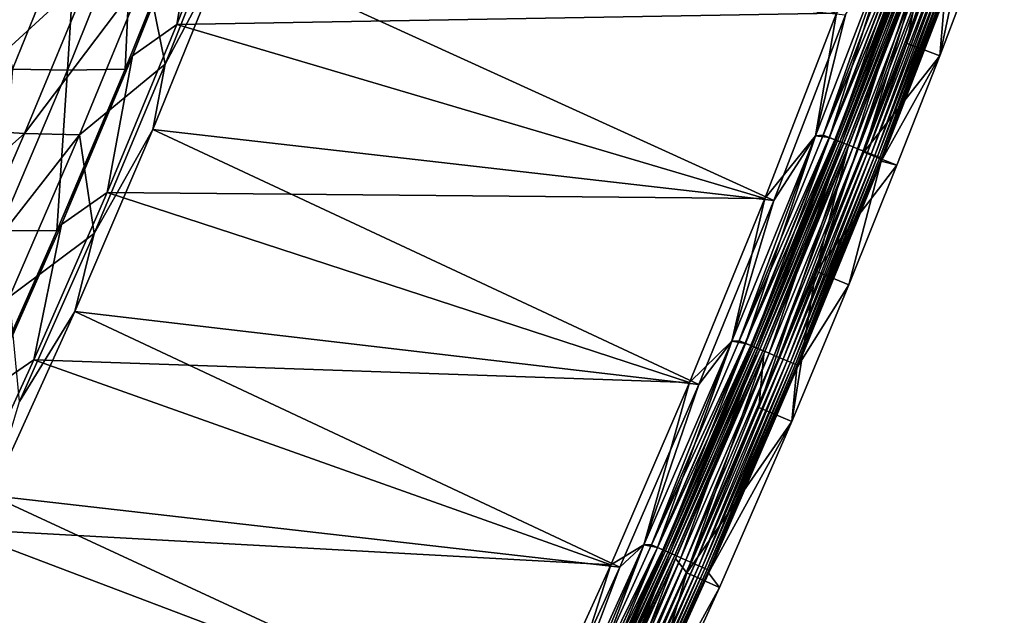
# Model space of a CAD drawing. Header units: metres. Extents: x 0 to 1400, y -1400 to 0.
# Tile 254 of 256: x 1258 to 1341, y -827 to -777. Entities that reach past the tile are written whole.
import ezdxf

# ---------------------------------------------------------------- set-up
doc = ezdxf.new("R2010")
doc.units = ezdxf.units.M

msp = doc.modelspace()

# ---------------------------------------------------------------- linework, layer by layer
at = {"layer": 'None'}
for points in [[(1340.703247, -752.891785, -5.918313), (1336.217651, -769.192322, -80.052361), (1332.480469, -779.063477, -80.052361)], [(1340.703247, -752.891785, -5.918313), (1332.480469, -779.063477, -80.052361), (1334.312012, -770.447388, -5.918313)], [(1276.948486, -763.044983, -29.542738), (1271.26123, -777.498657, -29.5424), (1326.619751, -776.539124)], [(1271.26123, -777.498657, -29.5424), (1276.948486, -763.044983, -29.542738), (1273.235352, -765.860413, -30.957327)], [(1267.541016, -780.125427, -30.957476), (1273.235352, -765.860413, -30.957327), (1272.39209, -767.581543, -32.356552)], [(1271.26123, -777.498657, -29.5424), (1273.235352, -765.860413, -30.957327), (1267.541016, -780.125427, -30.957476)], [(1275.986206, -766.505188, -32.844967), (1270.280396, -780.836548, -32.845013), (1268.714478, -773.073181, -60.69873)], [(1275.349487, -771.286072, -32.127712), (1270.280396, -780.836548, -32.845013), (1275.986206, -766.505188, -32.844967)], [(1257.462524, -781.24884, -88.135071), (1262.92627, -767.78186, -88.134338), (1254.318481, -767.470337, -144.006454)], [(1266.910522, -781.250732, -32.357498), (1267.541016, -780.125427, -30.957476), (1272.39209, -767.581543, -32.356552)], [(1266.910522, -781.250732, -32.357498), (1272.39209, -767.581543, -32.356552), (1267.546021, -767.75647, -60.227547)], [(1262.074463, -781.322754, -60.228748), (1262.92627, -767.78186, -88.134338), (1257.462524, -781.24884, -88.135071)], [(1266.910522, -781.250732, -32.357498), (1267.546021, -767.75647, -60.227547), (1262.074463, -781.322754, -60.228748)], [(1262.074463, -781.322754, -60.228748), (1267.546021, -767.75647, -60.227547), (1262.92627, -767.78186, -88.134338)], [(1332.480469, -779.063477, -80.052361), (1336.217651, -769.192322, -80.052361), (1335.279785, -780.140747, -80)], [(1336.217651, -769.192322, -80.052361), (1339.028687, -770.238953, -80), (1335.279785, -780.140747, -80)], [(1326.030762, -786.996826, -0.112516), (1331.567749, -769.45636), (1324.864624, -786.836121)], [(1324.864624, -786.836121), (1331.567749, -769.45636), (1326.619751, -776.539124)], [(1331.567993, -769.455688, -3), (1324.864868, -786.835449, -3), (1327.38855, -776.693176, -3)], [(1324.864868, -786.835449, -3), (1331.567993, -769.455688, -3), (1325.493652, -786.783875, -3.055977)], [(1325.493652, -786.783875, -3.055977), (1332.198486, -769.380432, -3.055977), (1332.716064, -769.574158, -3.221156)], [(1325.493652, -786.783875, -3.055977), (1331.567993, -769.455688, -3), (1332.198486, -769.380432, -3.055977)], [(1326.007446, -786.98761, -3.221156), (1325.493652, -786.783875, -3.055977), (1332.716064, -769.574158, -3.221156)], [(1326.007446, -786.98761, -3.221156), (1332.716064, -769.574158, -3.221156), (1333.193237, -769.752747, -3.490045)], [(1326.481079, -787.175415, -3.490045), (1326.007446, -786.98761, -3.221156), (1333.193237, -769.752747, -3.490045)], [(1326.030762, -786.996826, -0.112516), (1332.739502, -769.582886, -0.112516), (1331.567749, -769.45636)], [(1326.554565, -787.204529, -0.251606), (1332.739502, -769.582886, -0.112516), (1326.030762, -786.996826, -0.112516)], [(1326.481079, -787.175415, -3.490045), (1333.193237, -769.752747, -3.490045), (1333.411133, -769.83429, -3.660043)], [(1326.697388, -787.261169, -3.660043), (1326.481079, -787.175415, -3.490045), (1333.411133, -769.83429, -3.660043)], [(1326.554565, -787.204529, -0.251606), (1333.267212, -769.780396, -0.251606), (1332.739502, -769.582886, -0.112516)], [(1327.063477, -787.406372, -0.444534), (1333.267212, -769.780396, -0.251606), (1326.554565, -787.204529, -0.251606)], [(1333.411133, -769.83429, -3.660043), (1333.612549, -769.909607, -3.851689), (1326.697388, -787.261169, -3.660043)], [(1333.612549, -769.909607, -3.851689), (1326.897217, -787.340454, -3.851689), (1326.697388, -787.261169, -3.660043)], [(1333.612549, -769.909607, -3.851689), (1333.958496, -770.039124, -4.292985), (1326.897217, -787.340454, -3.851689)], [(1333.958496, -770.039124, -4.292985), (1327.240601, -787.476624, -4.292985), (1326.897217, -787.340454, -3.851689)], [(1327.063477, -787.406372, -0.444534), (1333.779907, -769.97229, -0.444534), (1333.267212, -769.780396, -0.251606)], [(1328.015381, -787.783813, -0.985015), (1333.779907, -769.97229, -0.444534), (1327.063477, -787.406372, -0.444534)], [(1333.958496, -770.039124, -4.292985), (1334.218628, -770.136475, -4.797701), (1327.240601, -787.476624, -4.292985)], [(1334.218628, -770.136475, -4.797701), (1327.498779, -787.578979, -4.797701), (1327.240601, -787.476624, -4.292985)], [(1334.218628, -770.136475, -4.797701), (1334.382324, -770.197693, -5.347445), (1327.498779, -787.578979, -4.797701)], [(1328.015381, -787.783813, -0.985015), (1334.739136, -770.331238, -0.985015), (1333.779907, -769.97229, -0.444534)], [(1334.312012, -770.447388, -5.918313), (1328.906616, -788.209778, -80.052361), (1324.875244, -798.210571, -80.052361)], [(1334.312012, -770.447388, -5.918313), (1324.875244, -798.210571, -80.052361), (1327.582397, -787.877686, -5.918313)], [(1334.382324, -770.197693, -5.347445), (1327.661255, -787.643433, -5.347445), (1327.498779, -787.578979, -4.797701)], [(1334.312012, -770.447388, -5.918313), (1327.582397, -787.877686, -5.918313), (1327.661255, -787.643433, -5.347445)], [(1334.382324, -770.197693, -5.347445), (1334.312012, -770.447388, -5.918313), (1327.661255, -787.643433, -5.347445)], [(1328.450073, -787.956238, -1.326719), (1334.739136, -770.331238, -0.985015), (1328.015381, -787.783813, -0.985015)], [(1328.450073, -787.956238, -1.326719), (1335.177002, -770.495117, -1.326719), (1334.739136, -770.331238, -0.985015)], [(1328.851929, -788.11554, -1.711938), (1335.177002, -770.495117, -1.326719), (1328.450073, -787.956238, -1.326719)], [(1328.851929, -788.11554, -1.711938), (1335.581787, -770.646606, -1.711938), (1335.177002, -770.495117, -1.326719)], [(1329.216919, -788.260315, -2.137379), (1335.581787, -770.646606, -1.711938), (1328.851929, -788.11554, -1.711938)], [(1332.480469, -779.063477, -80.052361), (1328.906616, -788.209778, -80.052361), (1334.312012, -770.447388, -5.918313)], [(1329.216919, -788.260315, -2.137379), (1335.949585, -770.784241, -2.137379), (1335.581787, -770.646606, -1.711938)], [(1329.542114, -788.389221, -2.598965), (1335.949585, -770.784241, -2.137379), (1329.216919, -788.260315, -2.137379)], [(1329.542114, -788.389221, -2.598965), (1336.277222, -770.90686, -2.598965), (1335.949585, -770.784241, -2.137379)], [(1329.824463, -788.501221, -3.09242), (1336.277222, -770.90686, -2.598965), (1329.542114, -788.389221, -2.598965)], [(1329.824463, -788.501221, -3.09242), (1336.561768, -771.013306, -3.09242), (1336.277222, -770.90686, -2.598965)], [(1330.061035, -788.595032, -3.61347), (1336.561768, -771.013306, -3.09242), (1329.824463, -788.501221, -3.09242)], [(1330.061035, -788.595032, -3.61347), (1336.800049, -771.102539, -3.61347), (1336.561768, -771.013306, -3.09242)], [(1337.12085, -771.49939, -5.865956), (1335.279785, -780.140747, -80), (1339.028687, -770.238953, -80)], [(1321.372314, -792.277405, -3), (1269.250122, -786.319458, -32.12735), (1275.349487, -771.286072, -32.127712)], [(1275.349487, -771.286072, -32.127712), (1269.250122, -786.319458, -32.12735), (1270.280396, -780.836548, -32.845013)], [(1327.38855, -776.693176, -3), (1321.372314, -792.277405, -3), (1275.349487, -771.286072, -32.127712)], [(1330.249268, -788.669617, -4.157492), (1336.800049, -771.102539, -3.61347), (1330.061035, -788.595032, -3.61347)], [(1330.249268, -788.669617, -4.157492), (1336.989746, -771.173462, -4.157492), (1336.800049, -771.102539, -3.61347)], [(1330.387695, -788.724548, -4.718482), (1336.989746, -771.173462, -4.157492), (1330.249268, -788.669617, -4.157492)], [(1330.370239, -788.984009, -5.865956), (1337.217407, -771.258667, -5.290087), (1330.47522, -788.759277, -5.290087)], [(1330.370239, -788.984009, -5.865956), (1337.12085, -771.49939, -5.865956), (1337.217407, -771.258667, -5.290087)], [(1337.12085, -771.49939, -5.865956), (1330.370239, -788.984009, -5.865956), (1335.279785, -780.140747, -80)], [(1330.387695, -788.724548, -4.718482), (1337.12915, -771.225647, -4.718482), (1336.989746, -771.173462, -4.157492)], [(1330.47522, -788.759277, -5.290087), (1337.12915, -771.225647, -4.718482), (1330.387695, -788.724548, -4.718482)], [(1330.47522, -788.759277, -5.290087), (1337.217407, -771.258667, -5.290087), (1337.12915, -771.225647, -4.718482)], [(1264.095093, -773.073608, -88.590881), (1249.877563, -786.113403, -144.436371), (1255.483521, -772.714966, -144.435211)], [(1264.095093, -773.073608, -88.590881), (1258.477661, -786.661987, -88.591599), (1249.877563, -786.113403, -144.436371)], [(1268.714478, -773.073181, -60.69873), (1258.477661, -786.661987, -88.591599), (1264.095093, -773.073608, -88.590881)], [(1268.714478, -773.073181, -60.69873), (1263.088013, -786.762268, -60.699455), (1258.477661, -786.661987, -88.591599)], [(1270.280396, -780.836548, -32.845013), (1263.088013, -786.762268, -60.699455), (1268.714478, -773.073181, -60.69873)], [(1326.619751, -776.539124), (1271.26123, -777.498657, -29.5424), (1320.608032, -792.104736)], [(1320.608032, -792.104736), (1324.864624, -786.836121), (1326.619751, -776.539124)], [(1327.38855, -776.693176, -3), (1324.864868, -786.835449, -3), (1321.372314, -792.277405, -3)], [(1271.26123, -777.498657, -29.5424), (1265.404053, -791.596069, -29.542057), (1320.608032, -792.104736)], [(1265.404053, -791.596069, -29.542057), (1271.26123, -777.498657, -29.5424), (1267.541016, -780.125427, -30.957476)], [(1332.480469, -779.063477, -80.052361), (1335.279785, -780.140747, -80), (1328.906616, -788.209778, -80.052361)], [(1261.579102, -794.28009, -30.957699), (1267.541016, -780.125427, -30.957476), (1266.910522, -781.250732, -32.357498)], [(1265.404053, -791.596069, -29.542057), (1267.541016, -780.125427, -30.957476), (1261.579102, -794.28009, -30.957699)], [(1270.280396, -780.836548, -32.845013), (1264.301758, -795.055908, -32.84507), (1263.088013, -786.762268, -60.699455)], [(1269.250122, -786.319458, -32.12735), (1264.301758, -795.055908, -32.84507), (1270.280396, -780.836548, -32.845013)], [(1335.279785, -780.140747, -80), (1331.694946, -789.315491, -80), (1328.906616, -788.209778, -80.052361)], [(1330.370239, -788.984009, -5.865956), (1331.694946, -789.315491, -80), (1335.279785, -780.140747, -80)], [(1256.351196, -794.799805, -60.229759), (1262.074463, -781.322754, -60.228748), (1257.462524, -781.24884, -88.135071)], [(1261.172974, -794.83313, -32.358467), (1262.074463, -781.322754, -60.228748), (1256.351196, -794.799805, -60.229759)], [(1261.172974, -794.83313, -32.358467), (1261.579102, -794.28009, -30.957699), (1266.910522, -781.250732, -32.357498)], [(1261.172974, -794.83313, -32.358467), (1266.910522, -781.250732, -32.357498), (1262.074463, -781.322754, -60.228748)], [(1258.477661, -786.661987, -88.591599), (1244.025879, -799.411987, -144.436707), (1249.877563, -786.113403, -144.436371)], [(1258.477661, -786.661987, -88.591599), (1252.607666, -800.153931, -88.591843), (1244.025879, -799.411987, -144.436707)], [(1263.088013, -786.762268, -60.699455), (1252.607666, -800.153931, -88.591843), (1258.477661, -786.661987, -88.591599)], [(1315.052124, -807.740845, -3), (1262.695313, -801.591187, -32.126972), (1269.250122, -786.319458, -32.12735)], [(1269.250122, -786.319458, -32.12735), (1262.695313, -801.591187, -32.126972), (1264.301758, -795.055908, -32.84507)], [(1321.372314, -792.277405, -3), (1315.052124, -807.740845, -3), (1269.250122, -786.319458, -32.12735)], [(1263.088013, -786.762268, -60.699455), (1257.2052, -800.357056, -60.699963), (1252.607666, -800.153931, -88.591843)], [(1264.301758, -795.055908, -32.84507), (1257.2052, -800.357056, -60.699963), (1263.088013, -786.762268, -60.699455)], [(1318.985718, -804.277039, -0.112516), (1324.864624, -786.836121), (1317.825439, -804.08252)], [(1317.825439, -804.08252), (1324.864624, -786.836121), (1320.608032, -792.104736)], [(1324.864868, -786.835449, -3), (1317.825806, -804.081848, -3), (1321.372314, -792.277405, -3)], [(1317.825806, -804.081848, -3), (1324.864868, -786.835449, -3), (1318.453003, -804.053711, -3.055977)], [(1318.453003, -804.053711, -3.055977), (1325.493652, -786.783875, -3.055977), (1326.007446, -786.98761, -3.221156)], [(1318.453003, -804.053711, -3.055977), (1324.864868, -786.835449, -3), (1325.493652, -786.783875, -3.055977)], [(1318.962646, -804.267395, -3.221156), (1318.453003, -804.053711, -3.055977), (1326.007446, -786.98761, -3.221156)], [(1318.962646, -804.267395, -3.221156), (1326.007446, -786.98761, -3.221156), (1326.481079, -787.175415, -3.490045)], [(1319.432617, -804.464355, -3.490045), (1318.962646, -804.267395, -3.221156), (1326.481079, -787.175415, -3.490045)], [(1318.985718, -804.277039, -0.112516), (1326.030762, -786.996826, -0.112516), (1324.864624, -786.836121)], [(1319.505371, -804.494873, -0.251606), (1326.030762, -786.996826, -0.112516), (1318.985718, -804.277039, -0.112516)], [(1319.432617, -804.464355, -3.490045), (1326.481079, -787.175415, -3.490045), (1326.697388, -787.261169, -3.660043)], [(1319.647095, -804.55426, -3.660043), (1319.432617, -804.464355, -3.490045), (1326.697388, -787.261169, -3.660043)], [(1319.505371, -804.494873, -0.251606), (1326.554565, -787.204529, -0.251606), (1326.030762, -786.996826, -0.112516)], [(1320.010254, -804.706543, -0.444534), (1326.554565, -787.204529, -0.251606), (1319.505371, -804.494873, -0.251606)], [(1326.697388, -787.261169, -3.660043), (1326.897217, -787.340454, -3.851689), (1319.647095, -804.55426, -3.660043)], [(1326.897217, -787.340454, -3.851689), (1319.845459, -804.63739, -3.851689), (1319.647095, -804.55426, -3.660043)], [(1326.897217, -787.340454, -3.851689), (1327.240601, -787.476624, -4.292985), (1319.845459, -804.63739, -3.851689)], [(1327.240601, -787.476624, -4.292985), (1320.186157, -804.780212, -4.292985), (1319.845459, -804.63739, -3.851689)], [(1320.010254, -804.706543, -0.444534), (1327.063477, -787.406372, -0.444534), (1326.554565, -787.204529, -0.251606)], [(1320.954834, -805.102417, -0.985015), (1327.063477, -787.406372, -0.444534), (1320.010254, -804.706543, -0.444534)], [(1327.240601, -787.476624, -4.292985), (1327.498779, -787.578979, -4.797701), (1320.186157, -804.780212, -4.292985)], [(1320.954834, -805.102417, -0.985015), (1328.015381, -787.783813, -0.985015), (1327.063477, -787.406372, -0.444534)], [(1324.875244, -798.210571, -80.052361), (1320.095947, -809.667419, -80.052361), (1327.582397, -787.877686, -5.918313)], [(1327.582397, -787.877686, -5.918313), (1320.095947, -809.667419, -80.052361), (1320.517334, -805.176208, -5.918313)], [(1327.498779, -787.578979, -4.797701), (1320.442261, -804.887573, -4.797701), (1320.186157, -804.780212, -4.292985)], [(1327.498779, -787.578979, -4.797701), (1327.661255, -787.643433, -5.347445), (1320.442261, -804.887573, -4.797701)], [(1327.661255, -787.643433, -5.347445), (1320.603516, -804.9552, -5.347445), (1320.442261, -804.887573, -4.797701)], [(1327.582397, -787.877686, -5.918313), (1320.517334, -805.176208, -5.918313), (1320.603516, -804.9552, -5.347445)], [(1327.661255, -787.643433, -5.347445), (1327.582397, -787.877686, -5.918313), (1320.603516, -804.9552, -5.347445)], [(1321.385986, -805.283203, -1.326719), (1328.015381, -787.783813, -0.985015), (1320.954834, -805.102417, -0.985015)], [(1321.385986, -805.283203, -1.326719), (1328.450073, -787.956238, -1.326719), (1328.015381, -787.783813, -0.985015)], [(1321.784668, -805.450317, -1.711938), (1328.450073, -787.956238, -1.326719), (1321.385986, -805.283203, -1.326719)], [(1321.784668, -805.450317, -1.711938), (1328.851929, -788.11554, -1.711938), (1328.450073, -787.956238, -1.326719)], [(1322.146851, -805.602112, -2.137379), (1328.851929, -788.11554, -1.711938), (1321.784668, -805.450317, -1.711938)], [(1322.146851, -805.602112, -2.137379), (1329.216919, -788.260315, -2.137379), (1328.851929, -788.11554, -1.711938)], [(1322.469482, -805.737366, -2.598965), (1329.216919, -788.260315, -2.137379), (1322.146851, -805.602112, -2.137379)], [(1322.469482, -805.737366, -2.598965), (1329.542114, -788.389221, -2.598965), (1329.216919, -788.260315, -2.137379)], [(1328.906616, -788.209778, -80.052361), (1331.694946, -789.315491, -80), (1324.875244, -798.210571, -80.052361)], [(1322.749634, -805.854797, -3.09242), (1329.542114, -788.389221, -2.598965), (1322.469482, -805.737366, -2.598965)], [(1322.749634, -805.854797, -3.09242), (1329.824463, -788.501221, -3.09242), (1329.542114, -788.389221, -2.598965)], [(1322.984253, -805.953186, -3.61347), (1329.824463, -788.501221, -3.09242), (1322.749634, -805.854797, -3.09242)], [(1322.984253, -805.953186, -3.61347), (1330.061035, -788.595032, -3.61347), (1329.824463, -788.501221, -3.09242)], [(1323.171021, -806.031433, -4.157492), (1330.061035, -788.595032, -3.61347), (1322.984253, -805.953186, -3.61347)], [(1323.171021, -806.031433, -4.157492), (1330.249268, -788.669617, -4.157492), (1330.061035, -788.595032, -3.61347)], [(1323.30835, -806.08905, -4.718482), (1330.249268, -788.669617, -4.157492), (1323.171021, -806.031433, -4.157492)], [(1323.283203, -806.336426, -5.865956), (1330.47522, -788.759277, -5.290087), (1323.395264, -806.125427, -5.290087)], [(1323.283203, -806.336426, -5.865956), (1330.370239, -788.984009, -5.865956), (1330.47522, -788.759277, -5.290087)], [(1330.370239, -788.984009, -5.865956), (1323.283203, -806.336426, -5.865956), (1327.651001, -799.347412, -80)], [(1323.30835, -806.08905, -4.718482), (1330.387695, -788.724548, -4.718482), (1330.249268, -788.669617, -4.157492)], [(1323.395264, -806.125427, -5.290087), (1330.387695, -788.724548, -4.718482), (1323.30835, -806.08905, -4.718482)], [(1323.395264, -806.125427, -5.290087), (1330.47522, -788.759277, -5.290087), (1330.387695, -788.724548, -4.718482)], [(1331.694946, -789.315491, -80), (1330.370239, -788.984009, -5.865956), (1327.651001, -799.347412, -80)], [(1331.694946, -789.315491, -80), (1327.651001, -799.347412, -80), (1324.875244, -798.210571, -80.052361)], [(1265.404053, -791.596069, -29.542057), (1259.251953, -805.659729, -29.541704), (1314.292847, -807.549744)], [(1259.251953, -805.659729, -29.541704), (1265.404053, -791.596069, -29.542057), (1261.579102, -794.28009, -30.957699)], [(1320.608032, -792.104736), (1265.404053, -791.596069, -29.542057), (1314.292847, -807.549744)], [(1314.292847, -807.549744), (1317.825439, -804.08252), (1320.608032, -792.104736)], [(1321.372314, -792.277405, -3), (1317.825806, -804.081848, -3), (1315.052124, -807.740845, -3)], [(1255.183472, -808.326355, -32.359447), (1261.172974, -794.83313, -32.358467), (1256.351196, -794.799805, -60.229759)], [(1255.183472, -808.326355, -32.359447), (1255.353638, -808.32196, -30.957983), (1261.172974, -794.83313, -32.358467)], [(1255.353638, -808.32196, -30.957983), (1261.579102, -794.28009, -30.957699), (1261.172974, -794.83313, -32.358467)], [(1259.251953, -805.659729, -29.541704), (1261.579102, -794.28009, -30.957699), (1255.353638, -808.32196, -30.957983)], [(1264.301758, -795.055908, -32.84507), (1258.056274, -809.160156, -32.845074), (1257.2052, -800.357056, -60.699963)], [(1262.695313, -801.591187, -32.126972), (1258.056274, -809.160156, -32.845074), (1264.301758, -795.055908, -32.84507)], [(1322.856812, -810.839905, -80), (1320.095947, -809.667419, -80.052361), (1324.875244, -798.210571, -80.052361)], [(1324.875244, -798.210571, -80.052361), (1327.651001, -799.347412, -80), (1322.856812, -810.839905, -80)], [(1327.651001, -799.347412, -80), (1323.283203, -806.336426, -5.865956), (1322.856812, -810.839905, -80)], [(1308.434082, -823.079224, -3), (1255.683228, -817.057434, -32.126579), (1262.695313, -801.591187, -32.126972)], [(1262.695313, -801.591187, -32.126972), (1255.683228, -817.057434, -32.126579), (1258.056274, -809.160156, -32.845074)], [(1315.052124, -807.740845, -3), (1308.434082, -823.079224, -3), (1262.695313, -801.591187, -32.126972)], [(1311.078491, -821.18335, -3.055977), (1318.453003, -804.053711, -3.055977), (1318.962646, -804.267395, -3.221156)], [(1311.078491, -821.18335, -3.055977), (1317.825806, -804.081848, -3), (1318.453003, -804.053711, -3.055977)], [(1311.606812, -821.416992, -0.112516), (1317.825439, -804.08252), (1310.452881, -821.189087)], [(1310.452881, -821.189087), (1317.825439, -804.08252), (1314.292847, -807.549744)], [(1317.825806, -804.081848, -3), (1310.453247, -821.188416, -3), (1315.052124, -807.740845, -3)], [(1310.453247, -821.188416, -3), (1317.825806, -804.081848, -3), (1311.078491, -821.18335, -3.055977)], [(1311.583984, -821.40686, -3.221156), (1311.078491, -821.18335, -3.055977), (1318.962646, -804.267395, -3.221156)], [(1311.583984, -821.40686, -3.221156), (1318.962646, -804.267395, -3.221156), (1319.432617, -804.464355, -3.490045)], [(1312.049927, -821.612915, -3.490045), (1311.583984, -821.40686, -3.221156), (1319.432617, -804.464355, -3.490045)], [(1311.606812, -821.416992, -0.112516), (1318.985718, -804.277039, -0.112516), (1317.825439, -804.08252)], [(1312.122192, -821.644897, -0.251606), (1318.985718, -804.277039, -0.112516), (1311.606812, -821.416992, -0.112516)], [(1312.049927, -821.612915, -3.490045), (1319.432617, -804.464355, -3.490045), (1319.647095, -804.55426, -3.660043)], [(1312.262695, -821.707031, -3.660043), (1312.049927, -821.612915, -3.490045), (1319.647095, -804.55426, -3.660043)], [(1312.122192, -821.644897, -0.251606), (1319.505371, -804.494873, -0.251606), (1318.985718, -804.277039, -0.112516)], [(1312.622803, -821.866272, -0.444534), (1319.505371, -804.494873, -0.251606), (1312.122192, -821.644897, -0.251606)], [(1319.647095, -804.55426, -3.660043), (1319.845459, -804.63739, -3.851689), (1312.262695, -821.707031, -3.660043)], [(1319.845459, -804.63739, -3.851689), (1312.459351, -821.794006, -3.851689), (1312.262695, -821.707031, -3.660043)], [(1319.845459, -804.63739, -3.851689), (1320.186157, -804.780212, -4.292985), (1312.459351, -821.794006, -3.851689)], [(1320.186157, -804.780212, -4.292985), (1312.797241, -821.943359, -4.292985), (1312.459351, -821.794006, -3.851689)], [(1312.622803, -821.866272, -0.444534), (1320.010254, -804.706543, -0.444534), (1319.505371, -804.494873, -0.251606)], [(1313.559448, -822.280457, -0.985015), (1320.010254, -804.706543, -0.444534), (1312.622803, -821.866272, -0.444534)], [(1320.186157, -804.780212, -4.292985), (1320.442261, -804.887573, -4.797701), (1312.797241, -821.943359, -4.292985)], [(1320.442261, -804.887573, -4.797701), (1313.051147, -822.055725, -4.797701), (1312.797241, -821.943359, -4.292985)], [(1320.442261, -804.887573, -4.797701), (1320.603516, -804.9552, -5.347445), (1313.051147, -822.055725, -4.797701)], [(1313.559448, -822.280457, -0.985015), (1320.954834, -805.102417, -0.985015), (1320.010254, -804.706543, -0.444534)], [(1259.251953, -805.659729, -29.541704), (1252.734131, -819.834717, -29.541344), (1307.68042, -822.869812)], [(1252.734131, -819.834717, -29.541344), (1259.251953, -805.659729, -29.541704), (1255.353638, -808.32196, -30.957983)], [(1314.292847, -807.549744), (1259.251953, -805.659729, -29.541704), (1307.68042, -822.869812)], [(1320.603516, -804.9552, -5.347445), (1313.21106, -822.126404, -5.347445), (1313.051147, -822.055725, -4.797701)], [(1320.517334, -805.176208, -5.918313), (1313.119751, -822.336304, -5.918313), (1313.21106, -822.126404, -5.347445)], [(1320.517334, -805.176208, -5.918313), (1314.071411, -823.547913, -80.052361), (1313.119751, -822.336304, -5.918313)], [(1320.603516, -804.9552, -5.347445), (1320.517334, -805.176208, -5.918313), (1313.21106, -822.126404, -5.347445)], [(1313.987183, -822.469604, -1.326719), (1320.954834, -805.102417, -0.985015), (1313.559448, -822.280457, -0.985015)], [(1313.987183, -822.469604, -1.326719), (1321.385986, -805.283203, -1.326719), (1320.954834, -805.102417, -0.985015)], [(1314.382446, -822.644409, -1.711938), (1321.385986, -805.283203, -1.326719), (1313.987183, -822.469604, -1.326719)], [(1320.095947, -809.667419, -80.052361), (1314.071411, -823.547913, -80.052361), (1320.517334, -805.176208, -5.918313)], [(1314.382446, -822.644409, -1.711938), (1321.784668, -805.450317, -1.711938), (1321.385986, -805.283203, -1.326719)], [(1314.741577, -822.803223, -2.137379), (1321.784668, -805.450317, -1.711938), (1314.382446, -822.644409, -1.711938)], [(1314.741577, -822.803223, -2.137379), (1322.146851, -805.602112, -2.137379), (1321.784668, -805.450317, -1.711938)], [(1315.061523, -822.944702, -2.598965), (1322.146851, -805.602112, -2.137379), (1314.741577, -822.803223, -2.137379)], [(1315.061523, -822.944702, -2.598965), (1322.469482, -805.737366, -2.598965), (1322.146851, -805.602112, -2.137379)], [(1315.339355, -823.067566, -3.09242), (1322.469482, -805.737366, -2.598965), (1315.061523, -822.944702, -2.598965)], [(1315.339355, -823.067566, -3.09242), (1322.749634, -805.854797, -3.09242), (1322.469482, -805.737366, -2.598965)], [(1315.572144, -823.170471, -3.61347), (1322.749634, -805.854797, -3.09242), (1315.339355, -823.067566, -3.09242)], [(1315.572144, -823.170471, -3.61347), (1322.984253, -805.953186, -3.61347), (1322.749634, -805.854797, -3.09242)], [(1315.757202, -823.25238, -4.157492), (1322.984253, -805.953186, -3.61347), (1315.572144, -823.170471, -3.61347)], [(1315.757202, -823.25238, -4.157492), (1323.171021, -806.031433, -4.157492), (1322.984253, -805.953186, -3.61347)], [(1315.893433, -823.312561, -4.718482), (1323.171021, -806.031433, -4.157492), (1315.757202, -823.25238, -4.157492)], [(1315.862549, -823.549988, -5.865956), (1323.395264, -806.125427, -5.290087), (1315.979614, -823.350647, -5.290087)], [(1315.862549, -823.549988, -5.865956), (1323.283203, -806.336426, -5.865956), (1323.395264, -806.125427, -5.290087)], [(1323.283203, -806.336426, -5.865956), (1315.862549, -823.549988, -5.865956), (1322.856812, -810.839905, -80)], [(1315.893433, -823.312561, -4.718482), (1323.30835, -806.08905, -4.718482), (1323.171021, -806.031433, -4.157492)], [(1315.979614, -823.350647, -5.290087), (1323.30835, -806.08905, -4.718482), (1315.893433, -823.312561, -4.718482)], [(1315.979614, -823.350647, -5.290087), (1323.395264, -806.125427, -5.290087), (1323.30835, -806.08905, -4.718482)], [(1307.68042, -822.869812), (1310.452881, -821.189087), (1314.292847, -807.549744)], [(1315.052124, -807.740845, -3), (1310.453247, -821.188416, -3), (1308.434082, -823.079224, -3)], [(1314.071411, -823.547913, -80.052361), (1320.095947, -809.667419, -80.052361), (1322.856812, -810.839905, -80)], [(1316.813477, -824.76355, -80), (1314.071411, -823.547913, -80.052361), (1322.856812, -810.839905, -80)], [(1322.856812, -810.839905, -80), (1315.862549, -823.549988, -5.865956), (1316.813477, -824.76355, -80)], [(1301.524536, -838.288452, -3), (1248.311279, -832.477112, -32.126186), (1255.683228, -817.057434, -32.126579)], [(1308.434082, -823.079224, -3), (1301.524536, -838.288452, -3), (1255.683228, -817.057434, -32.126579)], [(1252.734131, -819.834717, -29.541344), (1246.279907, -833.225891, -29.541002), (1300.776733, -838.060852)], [(1307.68042, -822.869812), (1252.734131, -819.834717, -29.541344), (1300.776733, -838.060852)], [(1303.89624, -838.410156, -0.112516), (1310.452881, -821.189087), (1302.749756, -838.149353)], [(1302.749756, -838.149353), (1310.452881, -821.189087), (1307.68042, -822.869812)], [(1310.453247, -821.188416, -3), (1302.750122, -838.148621, -3), (1308.434082, -823.079224, -3)], [(1302.750122, -838.148621, -3), (1310.453247, -821.188416, -3), (1303.372559, -838.16626, -3.055977)], [(1303.372559, -838.16626, -3.055977), (1311.078491, -821.18335, -3.055977), (1311.583984, -821.40686, -3.221156)], [(1303.372559, -838.16626, -3.055977), (1310.453247, -821.188416, -3), (1311.078491, -821.18335, -3.055977)], [(1303.873535, -838.399597, -3.221156), (1303.372559, -838.16626, -3.055977), (1311.583984, -821.40686, -3.221156)], [(1303.873535, -838.399597, -3.221156), (1311.583984, -821.40686, -3.221156), (1312.049927, -821.612915, -3.490045)], [(1303.89624, -838.410156, -0.112516), (1311.606812, -821.416992, -0.112516), (1310.452881, -821.189087)], [(1304.407104, -838.64801, -0.251606), (1311.606812, -821.416992, -0.112516), (1303.89624, -838.410156, -0.112516)], [(1304.407104, -838.64801, -0.251606), (1312.122192, -821.644897, -0.251606), (1311.606812, -821.416992, -0.112516)], [(1304.335449, -838.614624, -3.490045), (1303.873535, -838.399597, -3.221156), (1312.049927, -821.612915, -3.490045)], [(1304.335449, -838.614624, -3.490045), (1312.049927, -821.612915, -3.490045), (1312.262695, -821.707031, -3.660043)], [(1304.546387, -838.71283, -3.660043), (1304.335449, -838.614624, -3.490045), (1312.262695, -821.707031, -3.660043)], [(1304.90332, -838.879089, -0.444534), (1312.122192, -821.644897, -0.251606), (1304.407104, -838.64801, -0.251606)], [(1312.262695, -821.707031, -3.660043), (1312.459351, -821.794006, -3.851689), (1304.546387, -838.71283, -3.660043)], [(1312.459351, -821.794006, -3.851689), (1304.741333, -838.80365, -3.851689), (1304.546387, -838.71283, -3.660043)], [(1312.459351, -821.794006, -3.851689), (1312.797241, -821.943359, -4.292985), (1304.741333, -838.80365, -3.851689)], [(1312.797241, -821.943359, -4.292985), (1305.076172, -838.959534, -4.292985), (1304.741333, -838.80365, -3.851689)], [(1304.90332, -838.879089, -0.444534), (1312.622803, -821.866272, -0.444534), (1312.122192, -821.644897, -0.251606)], [(1305.831787, -839.311401, -0.985015), (1312.622803, -821.866272, -0.444534), (1304.90332, -838.879089, -0.444534)], [(1312.797241, -821.943359, -4.292985), (1313.051147, -822.055725, -4.797701), (1305.076172, -838.959534, -4.292985)], [(1313.051147, -822.055725, -4.797701), (1305.328003, -839.076782, -4.797701), (1305.076172, -838.959534, -4.292985)], [(1313.051147, -822.055725, -4.797701), (1313.21106, -822.126404, -5.347445), (1305.328003, -839.076782, -4.797701)], [(1313.21106, -822.126404, -5.347445), (1305.48645, -839.150574, -5.347445), (1305.328003, -839.076782, -4.797701)], [(1313.21106, -822.126404, -5.347445), (1313.119751, -822.336304, -5.918313), (1305.48645, -839.150574, -5.347445)], [(1305.831787, -839.311401, -0.985015), (1313.559448, -822.280457, -0.985015), (1312.622803, -821.866272, -0.444534)], [(1300.776733, -838.060852), (1302.749756, -838.149353), (1307.68042, -822.869812)], [(1314.071411, -823.547913, -80.052361), (1305.223755, -842.921875, -80.052361), (1313.119751, -822.336304, -5.918313)], [(1313.119751, -822.336304, -5.918313), (1305.223755, -842.921875, -80.052361), (1305.392456, -839.351379, -5.918313)], [(1313.119751, -822.336304, -5.918313), (1305.392456, -839.351379, -5.918313), (1305.48645, -839.150574, -5.347445)], [(1306.255615, -839.508789, -1.326719), (1313.559448, -822.280457, -0.985015), (1305.831787, -839.311401, -0.985015)], [(1306.255615, -839.508789, -1.326719), (1313.987183, -822.469604, -1.326719), (1313.559448, -822.280457, -0.985015)], [(1306.647461, -839.691223, -1.711938), (1313.987183, -822.469604, -1.326719), (1306.255615, -839.508789, -1.326719)], [(1306.647461, -839.691223, -1.711938), (1314.382446, -822.644409, -1.711938), (1313.987183, -822.469604, -1.326719)], [(1307.00354, -839.856995, -2.137379), (1314.382446, -822.644409, -1.711938), (1306.647461, -839.691223, -1.711938)], [(1307.00354, -839.856995, -2.137379), (1314.741577, -822.803223, -2.137379), (1314.382446, -822.644409, -1.711938)], [(1307.320557, -840.004639, -2.598965), (1314.741577, -822.803223, -2.137379), (1307.00354, -839.856995, -2.137379)], [(1307.320557, -840.004639, -2.598965), (1315.061523, -822.944702, -2.598965), (1314.741577, -822.803223, -2.137379)], [(1307.595947, -840.132874, -3.09242), (1315.061523, -822.944702, -2.598965), (1307.320557, -840.004639, -2.598965)], [(1307.595947, -840.132874, -3.09242), (1315.339355, -823.067566, -3.09242), (1315.061523, -822.944702, -2.598965)], [(1307.82666, -840.240295, -3.61347), (1315.339355, -823.067566, -3.09242), (1307.595947, -840.132874, -3.09242)], [(1307.82666, -840.240295, -3.61347), (1315.572144, -823.170471, -3.61347), (1315.339355, -823.067566, -3.09242)], [(1308.434082, -823.079224, -3), (1302.750122, -838.148621, -3), (1301.524536, -838.288452, -3)], [(1305.223755, -842.921875, -80.052361), (1314.071411, -823.547913, -80.052361), (1307.938232, -844.197937, -80)], [(1308.010254, -840.325745, -4.157492), (1315.572144, -823.170471, -3.61347), (1307.82666, -840.240295, -3.61347)], [(1314.071411, -823.547913, -80.052361), (1316.813477, -824.76355, -80), (1307.938232, -844.197937, -80)], [(1308.010254, -840.325745, -4.157492), (1315.757202, -823.25238, -4.157492), (1315.572144, -823.170471, -3.61347)], [(1308.145264, -840.388611, -4.718482), (1315.757202, -823.25238, -4.157492), (1308.010254, -840.325745, -4.157492)], [(1308.111206, -840.618103, -5.865956), (1315.979614, -823.350647, -5.290087), (1308.230591, -840.428406, -5.290087)], [(1308.111206, -840.618103, -5.865956), (1315.862549, -823.549988, -5.865956), (1315.979614, -823.350647, -5.290087)], [(1315.862549, -823.549988, -5.865956), (1308.111206, -840.618103, -5.865956), (1316.813477, -824.76355, -80)], [(1308.145264, -840.388611, -4.718482), (1315.893433, -823.312561, -4.718482), (1315.757202, -823.25238, -4.157492)], [(1308.230591, -840.428406, -5.290087), (1315.893433, -823.312561, -4.718482), (1308.145264, -840.388611, -4.718482)], [(1308.230591, -840.428406, -5.290087), (1315.979614, -823.350647, -5.290087), (1315.893433, -823.312561, -4.718482)], [(1316.813477, -824.76355, -80), (1308.111206, -840.618103, -5.865956), (1307.938232, -844.197937, -80)]]:
    msp.add_3dface(points, dxfattribs=at)
at = {"layer": 'None0'}
for points in [[(1150.81958, -781.702271, -521.977783), (1170.478882, -785.378174, -521.977783), (1274.459961, -120.453018, -521.977783)], [(1274.459961, -120.453018, -521.977783), (1274.459961, -120.453018, -541.977783), (1150.81958, -781.702271, -521.977783)], [(1274.459961, -120.453018, -541.977783), (1150.81958, -781.702271, -541.977783), (1150.81958, -781.702271, -521.977783)], [(1274.459961, -120.453018, -541.977783), (1170.478882, -785.378174, -541.977783), (1150.81958, -781.702271, -541.977783)], [(1170.478882, -785.378174, -521.977783), (1294.119019, -124.129761, -521.977783), (1274.459961, -120.453018, -521.977783)], [(1294.119019, -124.129761, -541.977783), (1170.478882, -785.378174, -541.977783), (1274.459961, -120.453018, -541.977783)], [(1170.478882, -785.378174, -521.977783), (1170.478882, -785.378174, -541.977783), (1294.119019, -124.129761, -521.977783)], [(1170.478882, -785.378174, -541.977783), (1294.119019, -124.129761, -541.977783), (1294.119019, -124.129761, -521.977783)]]:
    msp.add_3dface(points, dxfattribs=at)

doc.saveas('drawing.dxf')
